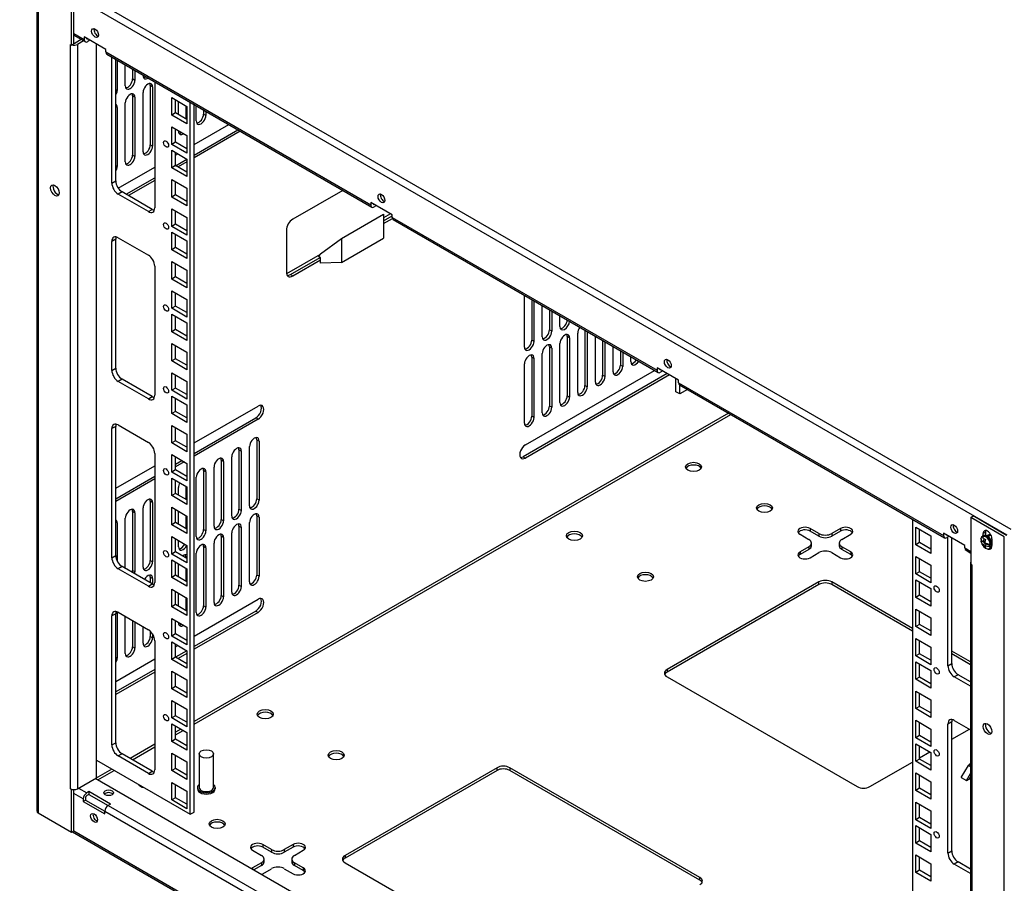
# Model space of a CAD drawing. Header units: inches. Extents: x 0 to 188, y 0 to 141.
# Tile 5 of 21: x 106 to 123, y 53 to 68. Entities that reach past the tile are written whole.
import ezdxf
from ezdxf import colors
from ezdxf.entities.mleader import LeaderData, LeaderLine
from ezdxf.math import Vec2, Vec3

# ---------------------------------------------------------------- set-up
doc = ezdxf.new("R2010")
doc.units = ezdxf.units.IN
doc.header["$MEASUREMENT"] = 0
for name, color, linetype in [('COM57176-19', 7, 'Continuous'), ('COM57177-1', 7, 'Continuous'), ('COM57179-9S', 7, 'Continuous'), ('Default', 7, 'Continuous'), ('HAN13044', 7, 'Continuous'), ('NTS16752', 7, 'Continuous'), ('SCS19417', 7, 'Continuous'), ('STD21878', 7, 'Continuous')]:
    doc.layers.add(name, color=color, linetype=linetype)

# ---------------------------------------------------------------- blocks, each defined once
blk = doc.blocks.new('SE6')
at = {"layer": 'COM57176-19', "color": 7, "linetype": 'Continuous'}
for p, q in [((105.949, 68.703), (105.949, 54.158)), ((105.974, 68.668), (105.974, 54.123)), ((106.598, 67.537), (106.598, 68.354)), ((106.558, 67.514), (106.558, 68.331)), ((106.537, 67.526), (106.537, 67.526)), ((106.537, 67.526), (106.558, 67.514)), ((106.537, 67.526), (106.537, 67.526)), ((106.537, 54.544), (106.537, 67.526)), ((106.598, 67.537), (106.558, 67.514)), ((106.726, 67.611), (106.619, 67.549)), ((106.766, 67.588), (106.659, 67.526)), ((106.659, 67.526), (106.659, 54.544)), ((106.992, 54.736), (106.992, 67.531)), ((107.351, 67.25), (107.351, 66.72)), ((107.494, 66.802), (107.494, 67.168)), ((107.62, 67.095), (107.62, 66.922)), ((107.66, 67.072), (107.66, 66.898)), ((107.804, 66.981), (107.804, 66.989)), ((107.66, 66.898), (107.62, 66.922)), ((107.97, 66.783), (107.93, 66.806)), ((107.93, 66.806), (107.93, 65.773)), ((107.351, 66.72), (107.326, 66.734)), ((107.66, 66.604), (107.62, 66.628)), ((107.62, 66.628), (107.62, 65.595)), ((107.804, 65.654), (107.804, 66.687)), ((107.97, 66.783), (107.97, 65.75)), ((107.494, 65.476), (107.494, 66.508)), ((107.66, 66.604), (107.66, 65.572)), ((108.422, 66.3), (108.422, 66.528)), ((108.548, 66.456), (108.548, 66.227)), ((108.732, 66.19), (108.732, 66.453)), ((107.351, 66.426), (107.326, 66.44)), ((107.351, 66.426), (107.351, 65.393)), ((108.858, 66.381), (108.858, 66.309)), ((108.898, 66.286), (108.858, 66.309)), ((108.898, 66.357), (108.898, 66.286)), ((108.694, 65.779), (109.297, 66.127)), ((108.422, 66.011), (108.422, 66.018)), ((108.694, 65.596), (109.455, 66.035)), ((109.496, 66.012), (108.694, 65.549)), ((107.97, 65.75), (107.93, 65.773)), ((107.66, 65.572), (107.62, 65.595)), ((108.371, 65.592), (108.412, 65.616)), ((108.568, 65.706), (108.569, 65.706)), ((108.372, 65.41), (108.569, 65.523)), ((108.569, 65.477), (108.413, 65.387)), ((107.351, 65.393), (107.326, 65.408)), ((107.371, 65.015), (108.008, 65.383)), ((107.508, 64.911), (108.008, 65.2)), ((108.008, 65.153), (107.549, 64.888)), ((111.285, 64.979), (110.413, 64.476)), ((111.994, 64.447), (112.149, 64.537)), ((111.994, 64.401), (112.151, 64.491)), ((110.302, 64.284), (110.302, 63.552)), ((110.373, 63.511), (110.89, 63.81)), ((110.413, 63.488), (110.896, 63.767)), ((110.373, 63.511), (110.413, 63.488)), ((114.455, 62.248), (114.455, 63.149)), ((114.581, 63.076), (114.581, 62.367)), ((114.621, 63.053), (114.621, 62.344)), ((114.764, 62.427), (114.764, 62.97)), ((114.89, 62.898), (114.89, 62.546)), ((114.931, 62.874), (114.931, 62.523)), ((115.074, 62.605), (115.074, 62.792)), ((114.931, 62.523), (114.89, 62.546)), ((115.509, 62.54), (115.509, 61.576)), ((115.549, 62.517), (115.549, 61.553)), ((114.621, 62.344), (114.581, 62.367)), ((115.24, 62.407), (115.2, 62.43)), ((115.2, 62.43), (115.2, 61.398)), ((115.24, 62.407), (115.24, 61.374)), ((115.383, 61.457), (115.383, 62.49)), ((115.692, 61.636), (115.692, 62.434)), ((115.818, 62.362), (115.818, 61.755)), ((115.859, 62.339), (115.859, 61.732)), ((114.931, 62.229), (114.89, 62.252)), ((114.89, 62.252), (114.89, 61.219)), ((114.931, 62.229), (114.931, 61.196)), ((115.074, 61.278), (115.074, 62.311)), ((116.002, 61.814), (116.002, 62.256)), ((116.128, 62.183), (116.128, 61.933)), ((116.168, 62.16), (116.168, 61.91)), ((114.621, 62.05), (114.581, 62.073)), ((114.581, 62.073), (114.581, 61.04)), ((114.621, 62.05), (114.621, 61.017)), ((114.764, 61.1), (114.764, 62.133)), ((116.311, 61.993), (116.311, 62.077)), ((114.455, 60.921), (114.455, 61.954)), ((114.472, 60.541), (116.722, 61.84)), ((116.168, 61.91), (116.128, 61.933)), ((116.943, 61.785), (114.431, 60.335)), ((116.984, 61.762), (114.472, 60.312)), ((115.859, 61.732), (115.818, 61.755)), ((115.549, 61.553), (115.509, 61.576)), ((115.24, 61.374), (115.2, 61.398)), ((108.694, 60.574), (109.809, 61.218)), ((114.931, 61.196), (114.89, 61.219)), ((118.011, 61.096), (108.694, 55.717)), ((108.694, 55.67), (118.052, 61.072)), ((108.694, 60.391), (109.769, 61.011)), ((109.809, 60.988), (108.694, 60.344)), ((109.809, 60.988), (109.769, 61.011)), ((114.621, 61.017), (114.581, 61.04)), ((109.826, 60.608), (109.786, 60.632)), ((109.786, 60.632), (109.786, 59.599)), ((108.568, 60.501), (108.569, 60.501)), ((109.517, 60.43), (109.476, 60.453)), ((109.476, 60.453), (109.476, 59.42)), ((109.66, 59.479), (109.66, 60.512)), ((109.826, 60.608), (109.826, 59.575)), ((109.207, 60.251), (109.167, 60.274)), ((109.167, 60.274), (109.167, 59.241)), ((109.35, 59.301), (109.35, 60.334)), ((109.517, 60.43), (109.517, 59.397)), ((114.431, 60.335), (114.472, 60.312)), ((107.326, 59.784), (108.008, 60.178)), ((108.371, 60.204), (108.482, 60.268)), ((108.522, 60.245), (108.371, 60.157)), ((109.041, 59.122), (109.041, 60.155)), ((109.207, 60.251), (109.207, 59.218)), ((107.326, 59.601), (108.008, 59.995)), ((108.008, 59.948), (107.326, 59.554)), ((108.732, 58.944), (108.732, 59.976)), ((108.898, 60.072), (108.858, 60.096)), ((108.858, 60.096), (108.858, 59.063)), ((108.898, 60.072), (108.898, 59.04)), ((108.422, 59.666), (108.422, 59.798)), ((108.548, 59.822), (108.548, 59.593)), ((109.826, 59.575), (109.786, 59.599)), ((107.804, 58.408), (107.804, 59.441)), ((107.97, 59.537), (107.93, 59.56)), ((107.93, 59.56), (107.93, 58.527)), ((107.97, 59.537), (107.97, 58.504)), ((109.517, 59.397), (109.476, 59.42)), ((107.494, 58.387), (107.494, 59.262)), ((107.66, 59.358), (107.62, 59.381)), ((107.62, 59.381), (107.62, 58.348)), ((107.66, 59.358), (107.66, 58.325)), ((108.422, 59.155), (108.422, 59.384)), ((108.548, 59.311), (108.548, 59.083)), ((109.207, 59.218), (109.167, 59.241)), ((109.826, 59.281), (109.786, 59.305)), ((109.786, 59.305), (109.786, 58.272)), ((109.826, 59.281), (109.826, 58.249)), ((122.239, 59.277), (122.279, 59.301)), ((122.823, 58.94), (122.239, 59.277)), ((122.239, 59.277), (122.239, 58.461)), ((122.863, 58.963), (122.279, 59.301)), ((107.351, 59.179), (107.326, 59.194)), ((107.351, 59.179), (107.351, 58.517)), ((109.517, 59.103), (109.476, 59.126)), ((109.476, 59.126), (109.476, 58.093)), ((109.517, 59.103), (109.517, 58.07)), ((109.66, 58.153), (109.66, 59.185)), ((119.591, 58.995), (119.436, 59.084)), ((119.436, 59.084), (119.436, 59.038)), ((119.967, 59.084), (119.813, 58.995)), ((119.967, 59.084), (119.967, 59.038)), ((108.898, 59.04), (108.858, 59.063)), ((109.207, 58.924), (109.167, 58.947)), ((109.167, 58.947), (109.167, 57.915)), ((109.207, 58.924), (109.207, 57.891)), ((109.35, 57.974), (109.35, 59.007)), ((119.26, 58.982), (119.414, 58.893)), ((119.591, 58.949), (119.436, 59.038)), ((119.591, 58.995), (119.591, 58.949)), ((119.967, 59.038), (119.813, 58.949)), ((119.813, 58.995), (119.813, 58.949)), ((119.989, 58.893), (120.144, 58.982)), ((122.493, 59.016), (122.453, 58.993)), ((122.453, 58.954), (122.453, 58.993)), ((122.493, 59.016), (122.493, 58.961)), ((122.607, 58.904), (122.607, 58.844)), ((122.823, 44.395), (122.823, 58.94)), ((108.422, 58.765), (108.422, 58.874)), ((108.898, 58.746), (108.858, 58.769)), ((108.858, 58.769), (108.858, 57.736)), ((108.898, 58.746), (108.898, 57.713)), ((109.041, 57.795), (109.041, 58.828)), ((119.414, 58.765), (119.26, 58.676)), ((119.414, 58.765), (119.414, 58.718)), ((119.46, 58.782), (119.46, 58.829)), ((119.943, 58.829), (119.943, 58.782)), ((120.144, 58.676), (119.989, 58.765)), ((119.989, 58.765), (119.989, 58.718)), ((108.569, 58.579), (108.548, 58.59)), ((108.548, 58.59), (108.548, 58.573)), ((108.732, 57.617), (108.732, 58.65)), ((119.414, 58.718), (119.26, 58.629)), ((119.26, 58.676), (119.26, 58.629)), ((119.436, 58.574), (119.591, 58.663)), ((119.813, 58.663), (119.967, 58.574)), ((120.144, 58.629), (119.989, 58.718)), ((120.144, 58.676), (120.144, 58.629)), ((107.97, 58.504), (107.93, 58.527)), ((108.422, 58.237), (108.422, 58.466)), ((108.548, 58.393), (108.548, 58.164)), ((122.234, 58.484), (122.234, 45.502)), ((122.259, 58.449), (122.239, 58.461)), ((122.259, 58.449), (122.259, 58.449)), ((122.259, 58.449), (122.259, 45.467)), ((107.66, 58.325), (107.62, 58.348)), ((107.97, 58.21), (107.93, 58.233)), ((107.93, 58.233), (107.93, 58.136)), ((107.97, 58.21), (107.97, 58.113)), ((109.826, 58.249), (109.786, 58.272)), ((109.517, 58.07), (109.476, 58.093)), ((119.591, 58.153), (116.942, 56.623)), ((119.591, 58.106), (116.942, 56.577)), ((119.591, 58.106), (119.591, 58.153)), ((121.22, 57.34), (119.813, 58.153)), ((119.813, 58.153), (119.813, 58.106)), ((121.22, 57.293), (119.813, 58.106)), ((108.422, 57.727), (108.422, 57.955)), ((108.548, 57.883), (108.548, 57.654)), ((109.207, 57.891), (109.167, 57.915)), ((108.694, 57.206), (109.809, 57.85)), ((108.898, 57.713), (108.858, 57.736)), ((107.351, 57.631), (107.351, 56.82)), ((107.494, 56.902), (107.494, 57.55)), ((109.769, 57.643), (108.694, 57.023)), ((109.809, 57.62), (108.694, 56.976)), ((109.769, 57.643), (109.809, 57.62)), ((107.62, 57.478), (107.62, 57.022)), ((107.66, 57.455), (107.66, 56.998)), ((107.804, 57.081), (107.804, 57.372)), ((108.422, 57.438), (108.422, 57.445)), ((107.93, 57.294), (107.93, 57.2)), ((107.97, 57.177), (107.93, 57.2)), ((107.97, 57.245), (107.97, 57.177)), ((107.66, 56.998), (107.62, 57.022)), ((108.371, 57.019), (108.412, 57.043)), ((108.568, 57.133), (108.569, 57.133)), ((108.569, 56.95), (108.372, 56.837)), ((108.569, 56.904), (108.413, 56.814)), ((122.234, 56.755), (121.906, 56.944)), ((122.234, 56.708), (121.906, 56.897)), ((107.351, 56.82), (107.326, 56.834)), ((107.326, 56.416), (108.008, 56.81)), ((108.008, 56.627), (107.326, 56.233)), ((108.008, 56.58), (107.326, 56.186)), ((116.942, 56.623), (116.942, 56.577)), ((116.942, 56.495), (120.255, 54.582)), ((108.464, 55.584), (108.371, 55.53)), ((108.371, 55.483), (108.505, 55.56)), ((121.906, 55.407), (122.213, 55.584)), ((108.008, 55.321), (107.578, 55.073)), ((107.619, 55.049), (108.008, 55.274)), ((121.346, 55.084), (121.526, 55.188)), ((120.477, 54.582), (121.22, 55.011)), ((122.073, 54.738), (122.196, 54.95)), ((122.234, 54.928), (122.196, 54.95)), ((122.224, 54.98), (122.234, 54.986)), ((122.224, 54.98), (122.234, 54.975)), ((107.26, 54.889), (106.972, 54.723)), ((107.013, 54.699), (107.301, 54.865)), ((113.976, 54.911), (111.327, 53.382)), ((113.976, 54.864), (111.327, 53.335)), ((113.976, 54.864), (113.976, 54.911)), ((117.512, 52.998), (114.198, 54.911)), ((114.198, 54.911), (114.198, 54.864)), ((117.512, 52.951), (114.198, 54.864)), ((122.162, 54.687), (122.234, 54.812)), ((106.659, 54.544), (106.992, 54.736)), ((122.234, 45.911), (106.971, 54.724)), ((122.073, 54.738), (122.073, 54.738)), ((122.073, 54.738), (122.073, 54.738)), ((122.073, 54.738), (122.162, 54.687)), ((122.162, 54.687), (122.234, 54.729)), ((122.162, 54.687), (122.162, 54.687)), ((122.218, 54.72), (122.234, 54.747)), ((106.537, 54.544), (106.537, 54.544)), ((106.537, 54.544), (106.558, 54.532)), ((106.537, 54.544), (106.537, 54.544)), ((106.562, 54.534), (106.558, 54.532)), ((106.558, 53.785), (106.558, 54.532)), ((106.598, 53.809), (106.598, 54.529)), ((106.761, 54.366), (106.598, 54.46)), ((106.678, 54.555), (106.822, 54.472)), ((106.86, 54.494), (106.822, 54.472)), ((106.86, 54.447), (106.822, 54.425)), ((107.235, 54.277), (106.86, 54.494)), ((106.86, 54.494), (106.86, 54.447)), ((106.86, 54.447), (107.195, 54.254)), ((106.761, 54.366), (106.761, 54.322)), ((106.801, 54.346), (106.761, 54.322)), ((106.761, 54.322), (107.136, 54.106)), ((106.801, 54.39), (106.801, 54.346)), ((106.801, 54.346), (107.136, 54.152)), ((107.235, 54.277), (107.197, 54.255)), ((105.974, 54.123), (106.558, 53.785)), ((107.136, 54.106), (107.136, 54.15)), ((111.755, 51.483), (107.136, 54.15)), ((107.197, 54.255), (111.816, 51.589)), ((106.558, 53.785), (106.598, 53.809)), ((106.574, 53.795), (122.239, 44.75)), ((106.598, 53.81), (122.239, 44.78)), ((109.714, 53.471), (109.868, 53.382)), ((110.045, 53.484), (109.891, 53.573)), ((109.891, 53.573), (109.891, 53.526)), ((110.045, 53.437), (109.891, 53.526)), ((110.045, 53.484), (110.045, 53.437)), ((110.421, 53.573), (110.267, 53.484)), ((110.421, 53.526), (110.267, 53.437)), ((110.267, 53.484), (110.267, 53.437)), ((110.421, 53.573), (110.421, 53.526)), ((110.443, 53.382), (110.598, 53.471)), ((109.868, 53.254), (109.714, 53.165)), ((109.868, 53.254), (109.868, 53.207)), ((109.914, 53.271), (109.914, 53.318)), ((110.397, 53.318), (110.397, 53.271)), ((110.598, 53.165), (110.443, 53.254)), ((110.443, 53.254), (110.443, 53.207)), ((111.327, 53.382), (111.327, 53.335)), ((111.327, 53.254), (114.641, 51.34)), ((109.714, 53.165), (109.714, 53.14)), ((109.868, 53.207), (109.733, 53.129)), ((109.891, 53.062), (110.045, 53.151)), ((110.267, 53.151), (110.421, 53.062)), ((110.598, 53.118), (110.443, 53.207)), ((110.598, 53.165), (110.598, 53.118)), ((117.512, 52.951), (117.512, 52.998))]:
    blk.add_line(p, q, dxfattribs=at)
for centre, major_axis, start_param, end_param in [((106.598, 67.561), (0.086, 0), 3.926991, 3.969786), ((106.598, 67.561), (0.086, 0), 4.269969, 5.497787), ((106.598, 67.561), (0.029, 0), 4.712389, 5.497787), ((107.887, 67.029), (0.059, 0.102), 2.356194, 4.007875), ((107.577, 66.85), (0.059, 0.102), 2.356194, 5.497787), ((107.537, 66.874), (0.059, 0.102), 3.491725, 5.497787), ((107.887, 66.735), (-0.059, -0.102), 2.356194, 5.497787), ((107.846, 67.052), (0.059, 0.102), 3.491725, 4.007875), ((107.846, 66.758), (-0.059, -0.102), 2.356194, 2.79146), ((107.268, 66.672), (0.059, 0.102), 4.696447, 5.497787), ((107.577, 66.556), (-0.059, -0.102), 2.356194, 5.497787), ((107.537, 66.58), (-0.059, -0.102), 2.356194, 2.79146), ((107.268, 66.378), (-0.059, -0.102), 2.356194, 3.141593), ((108.815, 66.238), (0.059, 0.102), 2.356194, 5.497787), ((108.775, 66.261), (0.059, 0.102), 3.491725, 5.497787), ((108.505, 66.059), (0.059, 0.102), 2.356194, 3.994948), ((108.465, 66.083), (0.059, 0.102), 3.491725, 3.994948), ((107.846, 65.725), (0.059, 0.102), 3.491725, 5.497787), ((107.537, 65.547), (0.059, 0.102), 3.491725, 5.497787), ((107.887, 65.702), (0.059, 0.102), 2.356194, 5.497787), ((107.577, 65.524), (0.059, 0.102), 2.356194, 5.497787), ((107.268, 65.345), (0.059, 0.102), 4.696447, 5.497787), ((106.307, 65.001), (0.0532, -0.0922), 3.529715, 5.895062), ((110.413, 64.348), (0.078, 0.136), 0.785398, 2.356194), ((110.413, 63.616), (0.078, 0.136), 2.356194, 3.926991), ((110.373, 63.639), (0.078, 0.136), 3.40122, 3.926991), ((115.157, 62.653), (0.059, 0.102), 2.356194, 5.442905), ((115.117, 62.676), (0.059, 0.102), 3.491725, 5.442905), ((114.847, 62.475), (0.059, 0.102), 2.356194, 5.497787), ((114.807, 62.498), (0.059, 0.102), 3.491725, 5.497787), ((115.466, 62.538), (-0.059, -0.102), 4.510149, 5.497787), ((114.538, 62.296), (0.059, 0.102), 2.356194, 5.497787), ((114.498, 62.319), (0.059, 0.102), 3.491725, 5.497787), ((115.157, 62.359), (-0.059, -0.102), 2.356194, 5.497787), ((115.117, 62.382), (-0.059, -0.102), 2.356194, 2.79146), ((114.847, 62.181), (-0.059, -0.102), 2.356194, 5.497787), ((114.807, 62.204), (-0.059, -0.102), 2.356194, 2.79146), ((114.538, 62.002), (-0.059, -0.102), 2.356194, 5.497787), ((114.498, 62.025), (-0.059, -0.102), 2.356194, 2.79146), ((116.394, 62.041), (0.059, 0.102), 2.356194, 4.627299), ((116.354, 62.064), (0.059, 0.102), 3.491725, 4.627299), ((116.085, 61.862), (0.059, 0.102), 2.356194, 5.497787), ((116.045, 61.885), (0.059, 0.102), 3.491725, 5.497787), ((115.776, 61.684), (0.059, 0.102), 2.356194, 5.497787), ((115.735, 61.707), (0.059, 0.102), 3.491725, 5.497787), ((115.466, 61.505), (0.059, 0.102), 2.356194, 5.497787), ((115.426, 61.528), (0.059, 0.102), 3.491725, 5.497787), ((115.157, 61.326), (0.059, 0.102), 2.356194, 5.497787), ((115.117, 61.35), (0.059, 0.102), 3.491725, 5.497787), ((109.769, 61.126), (-0.07, -0.122), 0.785398, 2.850636), ((109.809, 61.103), (-0.07, -0.122), 0.785398, 3.926991), ((114.847, 61.148), (0.059, 0.102), 2.356194, 5.497787), ((114.807, 61.171), (0.059, 0.102), 3.491725, 5.497787), ((114.538, 60.969), (0.059, 0.102), 2.356194, 5.497787), ((114.498, 60.992), (0.059, 0.102), 3.491725, 5.497787), ((109.743, 60.56), (-0.059, -0.102), 2.356194, 5.497787), ((109.703, 60.584), (-0.059, -0.102), 2.356194, 2.79146), ((109.434, 60.382), (-0.059, -0.102), 2.356194, 5.497787), ((109.393, 60.405), (-0.059, -0.102), 2.356194, 2.79146), ((114.472, 60.427), (0.07, 0.122), 0.785398, 3.926991), ((109.124, 60.203), (-0.059, -0.102), 2.356194, 5.497787), ((109.084, 60.226), (-0.059, -0.102), 2.356194, 2.79146), ((114.431, 60.45), (0.07, 0.122), 3.432549, 3.926991), ((108.815, 60.024), (-0.059, -0.102), 2.356194, 5.497787), ((108.775, 60.048), (-0.059, -0.102), 2.356194, 2.79146), ((117.404, 60.109), (-0.14, 0), 3.432549, 5.992229), ((108.505, 59.846), (-0.059, -0.102), 4.707876, 5.497787), ((107.887, 59.489), (-0.059, -0.102), 2.356194, 5.497787), ((107.846, 59.512), (-0.059, -0.102), 2.356194, 2.79146), ((109.703, 59.551), (0.059, 0.102), 3.491725, 5.497787), ((107.577, 59.31), (-0.059, -0.102), 2.356194, 5.497787), ((107.537, 59.333), (-0.059, -0.102), 2.356194, 2.79146), ((109.393, 59.372), (0.059, 0.102), 3.491725, 5.497787), ((109.743, 59.527), (0.059, 0.102), 2.356194, 5.497787), ((118.641, 59.395), (-0.14, 0), 3.432549, 5.992229), ((109.084, 59.193), (0.059, 0.102), 3.491725, 5.497787), ((109.434, 59.349), (0.059, 0.102), 2.356194, 5.497787), ((109.743, 59.233), (-0.059, -0.102), 2.356194, 5.497787), ((109.703, 59.257), (-0.059, -0.102), 2.356194, 2.79146), ((107.268, 59.131), (-0.059, -0.102), 2.356194, 3.141593), ((109.124, 59.17), (0.059, 0.102), 2.356194, 5.497787), ((109.434, 59.055), (-0.059, -0.102), 2.356194, 5.497787), ((109.393, 59.078), (-0.059, -0.102), 2.356194, 2.79146), ((119.348, 59.033), (0.125, 0), 0.785398, 3.926991), ((120.055, 59.033), (-0.125, 0), 2.356194, 5.497787), ((108.815, 58.992), (0.059, 0.102), 2.356194, 5.497787), ((108.775, 59.015), (0.059, 0.102), 3.491725, 5.497787), ((109.124, 58.876), (-0.059, -0.102), 2.356194, 5.497787), ((109.084, 58.9), (-0.059, -0.102), 2.356194, 2.79146), ((115.326, 58.91), (-0.14, 0), 3.432549, 5.992229), ((119.348, 58.987), (0.125, 0), 0.785398, 2.813286), ((119.702, 59.059), (0.157, 0), 3.926991, 5.497787), ((119.702, 59.013), (0.157, 0), 3.926991, 5.497787), ((120.055, 58.987), (-0.125, 0), 3.469899, 5.497787), ((122.53, 58.949), (0.0545, -0.0944), 0.785398, 3.926991), ((122.57, 58.972), (0.0545, -0.0944), 3.520356, 3.926991), ((108.505, 58.813), (0.059, 0.102), 2.356194, 4.789649), ((108.465, 58.836), (0.059, 0.102), 3.491725, 4.807314), ((108.815, 58.698), (-0.059, -0.102), 2.356194, 5.497787), ((108.775, 58.721), (-0.059, -0.102), 2.356194, 2.79146), ((119.303, 58.829), (-0.157, 0), 2.356194, 3.926991), ((119.303, 58.782), (-0.157, 0), 2.356194, 3.141593), ((120.1, 58.829), (0.157, 0), 2.356194, 3.926991), ((120.1, 58.782), (0.157, 0), 3.141593, 3.926991), ((122.53, 58.82), (-0.0545, 0.0944), 2.513716, 3.807231), ((122.57, 58.844), (-0.0545, 0.0944), -3.643321, -3.520356), ((108.505, 58.519), (-0.059, -0.102), 3.064332, 4.098297), ((108.465, 58.542), (-0.059, -0.102), 2.356194, 2.79146), ((119.348, 58.625), (0.125, 0), 2.356194, 5.497787), ((119.348, 58.578), (0.125, 0), 2.356194, 2.813286), ((119.702, 58.599), (-0.157, 0), 3.926991, 5.497787), ((120.055, 58.625), (-0.125, 0), 0.785398, 3.926991), ((120.055, 58.578), (-0.125, 0), 3.469899, 3.926991), ((107.887, 58.456), (0.059, 0.102), 2.356194, 5.497787), ((107.846, 58.479), (0.059, 0.102), 3.491725, 5.497787), ((122.32, 58.484), (0.086, 0), 2.810076, 3.473109), ((122.32, 58.484), (0.086, 0), 3.884195, 3.926991), ((107.537, 58.3), (0.059, 0.102), 5.189109, 5.497787), ((107.577, 58.277), (0.059, 0.102), 5.189109, 5.497787), ((107.887, 58.162), (-0.059, -0.102), 2.356194, 4.719911), ((107.846, 58.185), (-0.059, -0.102), 2.356194, 2.79146), ((109.743, 58.201), (0.059, 0.102), 2.356194, 5.497787), ((109.703, 58.224), (0.059, 0.102), 3.491725, 5.497787), ((116.564, 58.196), (-0.14, 0), 3.432549, 5.992229), ((109.434, 58.022), (0.059, 0.102), 2.356194, 5.497787), ((109.393, 58.045), (0.059, 0.102), 3.491725, 5.497787), ((119.702, 58.088), (-0.157, 0), 3.926991, 5.497787), ((119.702, 58.042), (0.157, 0), 0.785398, 2.356194), ((109.124, 57.843), (0.059, 0.102), 2.356194, 5.497787), ((109.084, 57.867), (0.059, 0.102), 3.491725, 5.497787), ((109.809, 57.735), (-0.07, -0.122), 0.785398, 3.926991), ((108.815, 57.665), (0.059, 0.102), 2.356194, 5.497787), ((108.775, 57.688), (0.059, 0.102), 3.491725, 5.497787), ((109.769, 57.758), (-0.07, -0.122), 0.785398, 2.850636), ((108.505, 57.486), (0.059, 0.102), 2.356194, 3.994948), ((108.465, 57.509), (0.059, 0.102), 3.491725, 3.994948), ((107.846, 57.152), (0.059, 0.102), 3.491725, 5.497787), ((107.537, 56.974), (0.059, 0.102), 3.491725, 5.497787), ((107.887, 57.129), (0.059, 0.102), 2.356194, 5.497787), ((107.577, 56.95), (0.059, 0.102), 2.356194, 5.497787), ((107.268, 56.772), (0.059, 0.102), 4.696447, 5.497787), ((117.053, 56.559), (0.157, 0), 2.356194, 3.926991), ((117.053, 56.513), (0.157, 0), 2.356194, 2.881965), ((109.935, 55.797), (-0.14, 0), 3.432549, 5.992229), ((122.57, 55.611), (-0.0532, 0.0922), 0.388123, 2.75347), ((111.172, 55.083), (-0.141, 0), 3.432549, 5.992229), ((122.224, 54.934), (0.0285, 0.0494), 0.785398, 1.570796), ((114.087, 54.847), (-0.157, 0), 3.926991, 5.497787), ((114.087, 54.8), (0.157, 0), 0.785398, 2.356194), ((107.858, 54.644), (-0.14, 0), 0.284651, 1.286145), ((106.598, 54.579), (0.086, 0), 3.926991, 5.497787), ((106.822, 54.402), (0.043, 0.0745), 0.785398, 2.356194), ((107.202, 54.428), (-0.085, 0), 3.635622, 5.789156), ((120.366, 54.646), (0.157, 0), 3.926991, 5.497787), ((106.822, 54.402), (0.0145, 0.0251), 0.785398, 2.356194), ((106.035, 54.158), (0.086, 0), 3.141593, 3.926991), ((106.989, 54.059), (-0.0425, 0.0736), 0.49403, 2.647563), ((107.197, 54.185), (-0.043, -0.0745), 3.926991, 5.497787), ((109.095, 53.883), (-0.14, 0), 3.432549, 5.992229), ((109.802, 53.522), (0.125, 0), 0.785398, 3.926991), ((110.509, 53.522), (-0.125, 0), 2.356194, 5.497787), ((109.802, 53.475), (0.125, 0), 0.785398, 2.813286), ((110.156, 53.548), (0.157, 0), 3.926991, 5.497787), ((110.156, 53.501), (0.157, 0), 3.926991, 5.497787), ((110.509, 53.475), (-0.125, 0), 3.469899, 5.497787), ((109.757, 53.318), (-0.157, 0), 2.356194, 3.926991), ((109.757, 53.271), (-0.157, 0), 2.356194, 3.141593), ((110.554, 53.318), (0.157, 0), 2.356194, 3.926991), ((110.554, 53.271), (0.157, 0), 3.141593, 3.926991), ((111.438, 53.318), (0.157, 0), 2.356194, 3.926991), ((111.438, 53.271), (0.157, 0), 2.356194, 2.881965), ((109.802, 53.114), (0.125, 0), -3.926991, -3.684625), ((109.802, 53.114), (0.125, 0), -1.027764, -0.785398), ((110.156, 53.087), (-0.157, 0), 3.926991, 5.497787), ((110.509, 53.114), (-0.125, 0), 0.785398, 3.926991), ((110.509, 53.067), (-0.125, 0), 3.469899, 3.926991), ((117.401, 52.934), (-0.157, 0), 2.356194, 3.926991), ((117.401, 52.887), (-0.157, 0), 3.40122, 3.926991)]:
    blk.add_ellipse(centre, major_axis=major_axis, ratio=0.57735, start_param=start_param, end_param=end_param, dxfattribs=at)
for centre, major_axis in [((106.267, 64.978), (0.0532, -0.0922)), ((117.404, 60.156), (-0.14, 0)), ((118.641, 59.441), (-0.14, 0)), ((115.326, 58.957), (-0.141, 0)), ((116.564, 58.242), (-0.14, 0)), ((109.935, 55.844), (-0.14, 0)), ((122.53, 55.588), (0.0532, -0.0922)), ((111.172, 55.129), (-0.14, 0)), ((107.202, 54.474), (-0.085, 0)), ((106.949, 54.036), (0.0425, -0.0736)), ((109.095, 53.93), (-0.141, 0))]:
    blk.add_ellipse(centre, major_axis=major_axis, ratio=0.57735, dxfattribs=at)
at = {"layer": 'COM57177-1', "color": 7, "linetype": 'Continuous'}
for p, q in [((122.875, 58.967), (106.041, 68.687)), ((106.101, 68.792), (122.936, 59.073)), ((106.598, 67.714), (106.779, 67.61)), ((106.598, 67.685), (106.797, 67.57)), ((107.155, 67.437), (106.779, 67.654)), ((106.779, 67.654), (106.779, 67.61)), ((106.878, 67.596), (106.84, 67.574)), ((107.155, 67.393), (107.155, 67.437)), ((107.155, 67.393), (111.773, 64.726)), ((107.173, 67.353), (111.791, 64.687)), ((112.149, 64.554), (111.773, 64.77)), ((111.773, 64.77), (111.773, 64.726)), ((111.872, 64.713), (111.834, 64.691)), ((112.149, 64.509), (112.149, 64.554)), ((112.149, 64.509), (116.767, 61.843)), ((112.167, 64.47), (116.785, 61.804)), ((117.143, 61.67), (116.767, 61.887)), ((116.767, 61.887), (116.767, 61.843)), ((116.866, 61.83), (116.828, 61.808)), ((117.143, 61.626), (117.143, 61.67)), ((117.143, 61.626), (121.761, 58.96)), ((117.161, 61.587), (121.779, 58.92)), ((122.137, 58.787), (121.761, 59.004)), ((121.761, 59.004), (121.761, 58.96)), ((121.86, 58.947), (121.822, 58.925)), ((122.137, 58.743), (122.137, 58.787)), ((122.137, 58.743), (122.239, 58.684)), ((122.155, 58.704), (122.239, 58.655))]:
    blk.add_line(p, q, dxfattribs=at)
for centre in [(106.967, 67.723), (111.961, 64.84), (116.955, 61.957), (121.949, 59.073)]:
    blk.add_ellipse(centre, major_axis=(0.0425, -0.0736), ratio=0.57735, dxfattribs=at)
for centre, major_axis, start_param, end_param in [((107.007, 67.746), (-0.0425, 0.0736), 0.49403, 2.647563), ((106.84, 67.645), (0.043, 0.0745), 2.356194, 3.926991), ((106.84, 67.645), (0.0145, 0.0251), 2.465871, 3.817314), ((107.216, 67.428), (0.043, 0.0745), 2.356194, 3.141593), ((112.001, 64.863), (-0.0425, 0.0736), 0.49403, 2.647563), ((111.834, 64.761), (0.0145, 0.0251), 2.465871, 3.817314), ((111.834, 64.761), (0.043, 0.0745), 2.356194, 3.926991), ((112.21, 64.545), (0.043, 0.0745), 2.356194, 3.141593), ((116.995, 61.98), (-0.0425, 0.0736), 0.49403, 2.647563), ((116.828, 61.878), (0.043, 0.0745), 2.356194, 3.926991), ((116.828, 61.878), (0.0145, 0.0251), 2.465871, 3.817314), ((117.204, 61.661), (0.043, 0.0745), 2.356194, 3.141593), ((121.989, 59.097), (-0.0425, 0.0736), 0.49403, 2.647563), ((121.822, 58.995), (0.043, 0.0745), 2.356194, 3.926991), ((121.822, 58.995), (0.0145, 0.0251), 2.465871, 3.817314), ((122.59, 58.888), (0.0469, -0.0812), 2.302075, 3.573556), ((122.198, 58.778), (0.043, 0.0745), 2.356194, 3.141593)]:
    blk.add_ellipse(centre, major_axis=major_axis, ratio=0.57735, start_param=start_param, end_param=end_param, dxfattribs=at)
at = {"layer": 'COM57179-9S', "color": 7, "linetype": 'Continuous'}
for p, q in [((107.259, 65.106), (107.259, 67.304)), ((107.326, 65.145), (107.326, 67.265)), ((108.008, 66.871), (108.008, 64.673)), ((108.303, 66.291), (108.303, 66.597)), ((108.303, 66.597), (108.569, 66.444)), ((108.371, 66.33), (108.371, 66.558)), ((108.627, 54.1), (108.627, 66.514)), ((108.694, 54.138), (108.694, 66.475)), ((108.371, 66.33), (108.303, 66.291)), ((108.569, 66.138), (108.303, 66.291)), ((108.569, 66.215), (108.371, 66.33)), ((108.569, 66.444), (108.569, 66.138)), ((108.303, 65.781), (108.303, 66.087)), ((108.303, 66.087), (108.569, 65.934)), ((108.371, 65.819), (108.371, 66.048)), ((108.371, 65.819), (108.303, 65.781)), ((108.569, 65.628), (108.303, 65.781)), ((108.569, 65.705), (108.371, 65.819)), ((108.569, 65.934), (108.569, 65.628)), ((108.303, 65.372), (108.303, 65.679)), ((108.303, 65.679), (108.569, 65.525)), ((108.371, 65.411), (108.371, 65.64)), ((108.569, 65.525), (108.569, 65.219)), ((108.371, 65.411), (108.303, 65.372)), ((108.569, 65.219), (108.303, 65.372)), ((108.569, 65.297), (108.371, 65.411)), ((107.259, 65.106), (107.326, 65.145)), ((108.303, 64.862), (108.303, 65.168)), ((108.303, 65.168), (108.569, 65.015)), ((108.371, 64.901), (108.371, 65.129)), ((107.437, 64.953), (107.37, 64.914)), ((107.897, 64.609), (107.37, 64.914)), ((107.964, 64.648), (107.437, 64.953)), ((108.569, 65.015), (108.569, 64.709)), ((108.371, 64.901), (108.303, 64.862)), ((108.569, 64.709), (108.303, 64.862)), ((108.569, 64.787), (108.371, 64.901)), ((107.897, 64.609), (107.964, 64.648)), ((108.303, 64.352), (108.303, 64.658)), ((108.303, 64.658), (108.569, 64.505)), ((108.371, 64.391), (108.371, 64.619)), ((108.371, 64.391), (108.303, 64.352)), ((108.569, 64.276), (108.371, 64.391)), ((108.569, 64.505), (108.569, 64.199)), ((108.569, 64.199), (108.303, 64.352)), ((108.303, 63.944), (108.303, 64.25)), ((108.303, 64.25), (108.569, 64.097)), ((107.326, 64.129), (107.259, 64.09)), ((107.259, 61.84), (107.259, 64.09)), ((107.326, 61.879), (107.326, 64.129)), ((107.37, 64.154), (107.897, 63.85)), ((108.371, 63.982), (108.371, 64.211)), ((108.569, 64.097), (108.569, 63.79)), ((108.371, 63.982), (108.303, 63.944)), ((108.569, 63.79), (108.303, 63.944)), ((108.569, 63.868), (108.371, 63.982)), ((108.303, 63.433), (108.303, 63.739)), ((108.303, 63.739), (108.569, 63.586)), ((108.008, 63.658), (108.008, 61.407)), ((108.371, 63.472), (108.371, 63.701)), ((108.569, 63.586), (108.569, 63.28)), ((108.371, 63.472), (108.303, 63.433)), ((108.569, 63.28), (108.303, 63.433)), ((108.569, 63.358), (108.371, 63.472)), ((108.303, 62.923), (108.303, 63.229)), ((108.303, 63.229), (108.569, 63.076)), ((108.371, 62.962), (108.371, 63.19)), ((108.569, 63.076), (108.569, 62.77)), ((108.371, 62.962), (108.303, 62.923)), ((108.569, 62.77), (108.303, 62.923)), ((108.569, 62.847), (108.371, 62.962)), ((108.303, 62.515), (108.303, 62.821)), ((108.303, 62.821), (108.569, 62.668)), ((108.371, 62.553), (108.371, 62.782)), ((108.371, 62.553), (108.303, 62.515)), ((108.569, 62.362), (108.303, 62.515)), ((108.569, 62.439), (108.371, 62.553)), ((108.569, 62.668), (108.569, 62.362)), ((108.303, 62.004), (108.303, 62.311)), ((108.303, 62.311), (108.569, 62.157)), ((108.371, 62.043), (108.371, 62.272)), ((108.371, 62.043), (108.303, 62.004)), ((108.569, 61.851), (108.303, 62.004)), ((108.569, 61.929), (108.371, 62.043)), ((108.569, 62.157), (108.569, 61.851)), ((107.259, 61.84), (107.326, 61.879)), ((107.437, 61.687), (107.37, 61.648)), ((107.897, 61.343), (107.37, 61.648)), ((107.964, 61.382), (107.437, 61.687)), ((108.303, 61.494), (108.303, 61.8)), ((108.303, 61.8), (108.569, 61.647)), ((108.371, 61.533), (108.371, 61.761)), ((108.569, 61.647), (108.569, 61.341)), ((117.095, 61.469), (117.095, 61.698)), ((108.371, 61.533), (108.303, 61.494)), ((108.569, 61.341), (108.303, 61.494)), ((108.569, 61.419), (108.371, 61.533)), ((117.162, 61.431), (117.162, 61.586)), ((117.297, 61.508), (117.162, 61.431)), ((107.897, 61.343), (107.964, 61.382)), ((108.303, 61.086), (108.303, 61.392)), ((108.303, 61.392), (108.569, 61.239)), ((108.371, 61.125), (108.371, 61.353)), ((117.162, 61.431), (117.095, 61.469)), ((108.569, 61.239), (108.569, 60.933)), ((108.371, 61.125), (108.303, 61.086)), ((108.569, 60.933), (108.303, 61.086)), ((108.569, 61.01), (108.371, 61.125)), ((107.326, 60.863), (107.259, 60.824)), ((107.259, 58.574), (107.259, 60.824)), ((107.326, 58.613), (107.326, 60.863)), ((107.37, 60.888), (107.897, 60.584)), ((108.303, 60.575), (108.303, 60.882)), ((108.303, 60.882), (108.569, 60.729)), ((108.371, 60.614), (108.371, 60.843)), ((108.371, 60.614), (108.303, 60.575)), ((108.569, 60.5), (108.371, 60.614)), ((108.569, 60.729), (108.569, 60.422)), ((108.569, 60.422), (108.303, 60.575)), ((108.008, 60.392), (108.008, 58.141)), ((108.303, 60.065), (108.303, 60.371)), ((108.303, 60.371), (108.569, 60.218)), ((108.371, 60.104), (108.371, 60.333)), ((108.371, 60.104), (108.303, 60.065)), ((108.569, 59.99), (108.371, 60.104)), ((108.569, 60.218), (108.569, 59.912)), ((108.569, 59.912), (108.303, 60.065)), ((108.303, 59.657), (108.303, 59.963)), ((108.303, 59.963), (108.569, 59.81)), ((108.371, 59.696), (108.371, 59.924)), ((108.569, 59.81), (108.569, 59.504)), ((108.371, 59.696), (108.303, 59.657)), ((108.569, 59.504), (108.303, 59.657)), ((108.569, 59.581), (108.371, 59.696)), ((108.303, 59.147), (108.303, 59.453)), ((108.303, 59.453), (108.569, 59.3)), ((108.371, 59.185), (108.371, 59.414)), ((108.569, 59.3), (108.569, 58.994)), ((121.22, 59.243), (121.22, 46.829)), ((108.371, 59.185), (108.303, 59.147)), ((108.569, 58.994), (108.303, 59.147)), ((108.569, 59.071), (108.371, 59.185)), ((121.279, 58.8), (121.279, 59.107)), ((121.279, 59.107), (121.544, 58.954)), ((121.346, 58.839), (121.346, 59.068)), ((108.303, 58.636), (108.303, 58.942)), ((108.303, 58.942), (108.569, 58.789)), ((108.371, 58.675), (108.371, 58.904)), ((121.544, 58.954), (121.544, 58.647)), ((121.839, 56.688), (121.839, 58.935)), ((121.906, 56.727), (121.906, 58.92)), ((108.569, 58.789), (108.569, 58.483)), ((121.346, 58.839), (121.279, 58.8)), ((121.544, 58.647), (121.279, 58.8)), ((121.544, 58.725), (121.346, 58.839)), ((107.259, 58.574), (107.326, 58.613)), ((108.371, 58.675), (108.303, 58.636)), ((108.569, 58.483), (108.303, 58.636)), ((108.569, 58.561), (108.371, 58.675)), ((121.279, 58.29), (121.279, 58.596)), ((121.279, 58.596), (121.544, 58.443)), ((121.346, 58.329), (121.346, 58.558)), ((107.437, 58.421), (107.37, 58.382)), ((107.897, 58.077), (107.37, 58.382)), ((107.964, 58.116), (107.437, 58.421)), ((108.303, 58.228), (108.303, 58.534)), ((108.303, 58.534), (108.569, 58.381)), ((108.371, 58.267), (108.371, 58.495)), ((108.569, 58.381), (108.569, 58.075)), ((121.544, 58.443), (121.544, 58.137)), ((108.371, 58.267), (108.303, 58.228)), ((108.569, 58.075), (108.303, 58.228)), ((108.569, 58.153), (108.371, 58.267)), ((121.346, 58.329), (121.279, 58.29)), ((121.544, 58.137), (121.279, 58.29)), ((121.544, 58.215), (121.346, 58.329)), ((107.897, 58.077), (107.964, 58.116)), ((121.279, 57.882), (121.279, 58.188)), ((121.279, 58.188), (121.544, 58.035)), ((121.346, 57.921), (121.346, 58.149)), ((108.303, 57.718), (108.303, 58.024)), ((108.303, 58.024), (108.569, 57.871)), ((108.371, 57.757), (108.371, 57.985)), ((108.569, 57.871), (108.569, 57.565)), ((121.346, 57.921), (121.279, 57.882)), ((121.544, 57.729), (121.279, 57.882)), ((121.544, 57.806), (121.346, 57.921)), ((121.544, 58.035), (121.544, 57.729)), ((108.371, 57.757), (108.303, 57.718)), ((108.569, 57.565), (108.303, 57.718)), ((108.569, 57.642), (108.371, 57.757)), ((107.326, 57.597), (107.259, 57.558)), ((107.259, 55.308), (107.259, 57.558)), ((107.326, 55.347), (107.326, 57.597)), ((107.37, 57.622), (107.897, 57.318)), ((121.279, 57.372), (121.279, 57.678)), ((121.279, 57.678), (121.544, 57.525)), ((121.346, 57.41), (121.346, 57.639)), ((121.544, 57.525), (121.544, 57.218)), ((108.303, 57.207), (108.303, 57.514)), ((108.303, 57.514), (108.569, 57.361)), ((108.371, 57.246), (108.371, 57.475)), ((108.569, 57.361), (108.569, 57.054)), ((121.346, 57.41), (121.279, 57.372)), ((121.544, 57.218), (121.279, 57.372)), ((121.544, 57.296), (121.346, 57.41)), ((108.371, 57.246), (108.303, 57.207)), ((108.569, 57.054), (108.303, 57.207)), ((108.569, 57.132), (108.371, 57.246)), ((108.008, 57.126), (108.008, 54.875)), ((108.303, 56.799), (108.303, 57.105)), ((108.303, 57.105), (108.569, 56.952)), ((108.371, 56.838), (108.371, 57.067)), ((121.279, 56.861), (121.279, 57.167)), ((121.279, 57.167), (121.544, 57.014)), ((121.346, 56.9), (121.346, 57.129)), ((121.544, 57.014), (121.544, 56.708)), ((108.371, 56.838), (108.303, 56.799)), ((108.569, 56.724), (108.371, 56.838)), ((108.569, 56.952), (108.569, 56.646)), ((121.346, 56.9), (121.279, 56.861)), ((121.544, 56.708), (121.279, 56.861)), ((121.544, 56.786), (121.346, 56.9)), ((108.569, 56.646), (108.303, 56.799)), ((121.279, 56.453), (121.279, 56.759)), ((121.279, 56.759), (121.544, 56.606)), ((121.346, 56.492), (121.346, 56.72)), ((121.839, 56.688), (121.906, 56.727)), ((108.303, 56.289), (108.303, 56.595)), ((108.303, 56.595), (108.569, 56.442)), ((108.371, 56.328), (108.371, 56.556)), ((121.544, 56.606), (121.544, 56.3)), ((122.017, 56.534), (121.95, 56.496)), ((122.234, 56.332), (121.95, 56.496)), ((122.234, 56.409), (122.017, 56.534)), ((108.371, 56.328), (108.303, 56.289)), ((108.569, 56.213), (108.371, 56.328)), ((108.569, 56.442), (108.569, 56.136)), ((121.346, 56.492), (121.279, 56.453)), ((121.544, 56.3), (121.279, 56.453)), ((121.544, 56.377), (121.346, 56.492)), ((108.569, 56.136), (108.303, 56.289)), ((121.279, 55.943), (121.279, 56.249)), ((121.279, 56.249), (121.544, 56.096)), ((121.346, 55.981), (121.346, 56.21)), ((108.303, 55.779), (108.303, 56.085)), ((108.303, 56.085), (108.569, 55.932)), ((108.371, 55.817), (108.371, 56.046)), ((121.346, 55.981), (121.279, 55.943)), ((121.544, 55.867), (121.346, 55.981)), ((121.544, 56.096), (121.544, 55.79)), ((108.371, 55.817), (108.303, 55.779)), ((108.569, 55.703), (108.371, 55.817)), ((108.569, 55.932), (108.569, 55.625)), ((121.544, 55.79), (121.279, 55.943)), ((108.569, 55.625), (108.303, 55.779)), ((108.303, 55.37), (108.303, 55.677)), ((108.303, 55.677), (108.569, 55.523)), ((108.371, 55.409), (108.371, 55.638)), ((121.279, 55.432), (121.279, 55.739)), ((121.279, 55.739), (121.544, 55.585)), ((121.346, 55.471), (121.346, 55.7)), ((121.906, 55.711), (121.839, 55.672)), ((121.839, 53.422), (121.839, 55.672)), ((121.906, 53.461), (121.906, 55.711)), ((121.95, 55.736), (122.234, 55.572)), ((108.569, 55.523), (108.569, 55.217)), ((121.346, 55.471), (121.279, 55.432)), ((121.544, 55.357), (121.346, 55.471)), ((121.544, 55.585), (121.544, 55.279)), ((107.259, 55.308), (107.326, 55.347)), ((108.371, 55.409), (108.303, 55.37)), ((108.569, 55.217), (108.303, 55.37)), ((108.569, 55.295), (108.371, 55.409)), ((121.544, 55.279), (121.279, 55.432)), ((121.279, 55.024), (121.279, 55.33)), ((121.279, 55.33), (121.544, 55.177)), ((121.346, 55.063), (121.346, 55.292)), ((107.437, 55.155), (107.37, 55.116)), ((107.964, 54.85), (107.437, 55.155)), ((108.303, 54.86), (108.303, 55.166)), ((108.303, 55.166), (108.569, 55.013)), ((108.371, 54.899), (108.371, 55.127)), ((121.544, 55.177), (121.544, 54.871)), ((106.992, 55.044), (108.627, 54.1)), ((107.897, 54.811), (107.37, 55.116)), ((108.569, 55.013), (108.569, 54.707)), ((121.346, 55.063), (121.279, 55.024)), ((121.544, 54.871), (121.279, 55.024)), ((121.544, 54.949), (121.346, 55.063)), ((107.897, 54.811), (107.964, 54.85)), ((108.371, 54.899), (108.303, 54.86)), ((108.569, 54.707), (108.303, 54.86)), ((108.569, 54.784), (108.371, 54.899)), ((121.279, 54.514), (121.279, 54.82)), ((121.279, 54.82), (121.544, 54.667)), ((121.346, 54.553), (121.346, 54.781)), ((108.303, 54.35), (108.303, 54.656)), ((108.303, 54.656), (108.569, 54.503)), ((108.371, 54.388), (108.371, 54.617)), ((121.544, 54.667), (121.544, 54.361)), ((108.569, 54.503), (108.569, 54.197)), ((121.346, 54.553), (121.279, 54.514)), ((121.544, 54.361), (121.279, 54.514)), ((121.544, 54.438), (121.346, 54.553)), ((108.371, 54.388), (108.303, 54.35)), ((108.569, 54.197), (108.303, 54.35)), ((108.569, 54.274), (108.371, 54.388)), ((121.279, 54.004), (121.279, 54.31)), ((121.279, 54.31), (121.544, 54.157)), ((121.346, 54.042), (121.346, 54.271)), ((108.627, 54.1), (108.694, 54.138)), ((121.544, 54.157), (121.544, 53.85)), ((121.346, 54.042), (121.279, 54.004)), ((121.544, 53.85), (121.279, 54.004)), ((121.544, 53.928), (121.346, 54.042)), ((121.279, 53.595), (121.279, 53.901)), ((121.279, 53.901), (121.544, 53.748)), ((121.346, 53.634), (121.346, 53.863)), ((121.544, 53.748), (121.544, 53.442)), ((121.346, 53.634), (121.279, 53.595)), ((121.544, 53.442), (121.279, 53.595)), ((121.544, 53.52), (121.346, 53.634)), ((121.839, 53.422), (121.906, 53.461)), ((121.279, 53.085), (121.279, 53.391)), ((121.279, 53.391), (121.544, 53.238)), ((121.346, 53.124), (121.346, 53.352)), ((121.544, 53.238), (121.544, 52.932)), ((122.017, 53.268), (121.95, 53.23)), ((122.234, 53.066), (121.95, 53.23)), ((122.234, 53.143), (122.017, 53.268)), ((121.346, 53.124), (121.279, 53.085)), ((121.544, 52.932), (121.279, 53.085)), ((121.544, 53.009), (121.346, 53.124))]:
    blk.add_line(p, q, dxfattribs=at)
for centre in [(108.204, 65.787), (108.204, 64.358), (108.204, 62.929), (108.204, 61.5), (108.204, 60.071), (108.204, 58.642), (121.643, 58.029), (108.204, 57.214), (121.643, 56.6), (108.204, 55.785), (121.643, 55.171), (121.643, 53.742)]:
    blk.add_ellipse(centre, major_axis=(-0.0312, 0.0541), ratio=0.57735, dxfattribs=at)
for centre, major_axis, start_param, end_param in [((107.37, 65.042), (0.078, -0.136), 3.926991, 5.497787), ((107.437, 65.081), (-0.078, 0.136), 0.785398, 2.356194), ((107.897, 64.737), (-0.078, 0.136), 2.356194, 3.926991), ((107.964, 64.776), (-0.078, 0.136), 2.356194, 2.699461), ((107.37, 64.026), (0.078, -0.136), 2.356194, 3.926991), ((107.437, 64.065), (0.078, -0.136), 3.583724, 3.926991), ((107.897, 63.722), (-0.078, 0.136), 3.926991, 5.497787), ((107.37, 61.776), (0.078, -0.136), 3.926991, 5.497787), ((107.437, 61.815), (-0.078, 0.136), 0.785398, 2.356194), ((107.897, 61.471), (-0.078, 0.136), 2.356194, 3.926991), ((107.964, 61.51), (-0.078, 0.136), 2.356194, 2.699461), ((107.37, 60.76), (0.078, -0.136), 2.356194, 3.926991), ((107.437, 60.799), (0.078, -0.136), 3.583724, 3.926991), ((107.897, 60.456), (-0.078, 0.136), 3.926991, 5.497787), ((107.37, 58.51), (0.078, -0.136), 3.926991, 5.497787), ((107.437, 58.549), (-0.078, 0.136), 0.785398, 2.356194), ((107.897, 58.205), (-0.078, 0.136), 2.356194, 3.926991), ((107.964, 58.244), (-0.078, 0.136), 2.356194, 2.699461), ((107.37, 57.494), (0.078, -0.136), 2.356194, 3.926991), ((107.437, 57.533), (0.078, -0.136), 3.583724, 3.926991), ((107.897, 57.19), (-0.078, 0.136), 3.926991, 5.497787), ((121.95, 56.624), (0.078, -0.136), 3.926991, 5.497787), ((122.017, 56.663), (-0.078, 0.136), 0.785398, 2.356194), ((121.95, 55.608), (0.078, -0.136), 2.356194, 3.926991), ((122.017, 55.647), (0.078, -0.136), 3.583724, 3.926991), ((107.37, 55.244), (0.078, -0.136), 3.926991, 5.497787), ((107.437, 55.283), (-0.078, 0.136), 0.785398, 2.356194), ((107.897, 54.939), (-0.078, 0.136), 2.356194, 3.926991), ((107.964, 54.978), (-0.078, 0.136), 2.356194, 2.699461), ((121.95, 53.358), (0.078, -0.136), 3.926991, 5.497787), ((122.017, 53.397), (-0.078, 0.136), 0.785398, 2.356194)]:
    blk.add_ellipse(centre, major_axis=major_axis, ratio=0.57735, start_param=start_param, end_param=end_param, dxfattribs=at)
at = {"layer": 'HAN13044', "color": 7, "linetype": 'Continuous'}
for p, q in [((111.262, 64.141), (111.994, 64.563)), ((112.119, 64.571), (111.994, 64.499)), ((111.994, 64.563), (111.994, 64.146)), ((110.899, 63.874), (111.262, 64.141)), ((111.262, 63.723), (111.994, 64.146)), ((111.262, 64.141), (111.262, 63.723)), ((110.89, 63.861), (110.305, 63.524)), ((110.866, 63.823), (110.899, 63.874)), ((110.896, 63.806), (110.866, 63.823)), ((110.896, 63.709), (110.896, 63.806)), ((111.262, 63.723), (110.896, 63.709))]:
    blk.add_line(p, q, dxfattribs=at)
at = {"layer": 'NTS16752', "color": 7, "linetype": 'Continuous'}
blk.add_line((122.546, 58.971), (122.545, 58.971), dxfattribs=at)
for major_axis, start_param, end_param in [((-0.0467, 0.081), 0, 0.464479), ((-0.0397, 0.0688), 0, 0.415605), ((-0.0467, 0.081), 6.246855, 6.283185), ((-0.0397, 0.0688), 5.382968, 6.283185)]:
    blk.add_ellipse((122.592, 58.89), major_axis=major_axis, ratio=0.57735, start_param=start_param, end_param=end_param, dxfattribs=at)
at = {"layer": 'SCS19417', "color": 7, "linetype": 'Continuous'}
for p, q in [((122.462, 58.959), (122.443, 58.948)), ((122.577, 58.961), (122.543, 58.941)), ((122.419, 58.867), (122.419, 58.867)), ((122.492, 58.825), (122.419, 58.867)), ((122.492, 58.869), (122.457, 58.849)), ((122.457, 58.805), (122.492, 58.825)), ((122.492, 58.836), (122.464, 58.853)), ((122.468, 58.763), (122.495, 58.741)), ((122.486, 58.772), (122.469, 58.763)), ((122.481, 58.862), (122.487, 58.859)), ((122.518, 58.81), (122.483, 58.79)), ((122.509, 58.824), (122.509, 58.805)), ((122.557, 58.799), (122.518, 58.821)), ((122.592, 58.768), (122.518, 58.81)), ((122.557, 58.821), (122.557, 58.799)), ((122.568, 58.731), (122.587, 58.742)), ((122.592, 58.812), (122.592, 58.812)), ((122.592, 58.768), (122.592, 58.768))]:
    blk.add_line(p, q, dxfattribs=at)
for centre, radius, start, end in [((122.421, 58.906), 0.00587, 143.7414, 176.9906), ((122.663, 58.833), 0.207, 159.3726, 175.5065), ((122.559, 59.03), 0.154, 234.3668, 245.6332), ((122.421, 58.862), 0.00587, 114.252, 176.9867), ((122.579, 58.885), 0.165, 188.8469, 227.3189), ((122.547, 58.809), 0.0904, 182.6323, 210.7637), ((122.559, 58.888), 0.154, 234.368, 245.632), ((122.689, 58.817), 0.207, 159.3747, 175.5044), ((122.584, 59.035), 0.225, 243.4001, 269.8008), ((122.584, 58.991), 0.225, 243.421, 269.78), ((122.573, 58.794), 0.0905, 182.6415, 210.7546), ((122.583, 58.827), 0.0174, 267.9188, 297.7769), ((122.583, 58.783), 0.0174, 267.9168, 297.7789)]:
    blk.add_arc(centre, radius, start, end, dxfattribs=at)
for centre, major_axis, start_param, end_param in [((122.499, 58.836), (0.061, -0.105), 1.009762, 3.702627), ((122.505, 58.84), (-0.062, 0.108), 0.730357, 1.003114), ((122.505, 58.84), (0.062, -0.108), 1.003114, 3.709275), ((122.53, 58.854), (-0.058, 0.101), 0, 0.731315), ((122.524, 58.851), (-0.062, 0.108), 3.141593, 6.283185), ((122.53, 58.854), (-0.058, 0.101), 3.893362, 6.283185), ((122.499, 58.836), (-0.061, 0.105), 2.307581, 3.702627), ((122.505, 58.84), (-0.062, 0.108), 3.141593, 3.709275), ((122.505, 58.84), (0.062, -0.108), 0.567682, 1.003114)]:
    blk.add_ellipse(centre, major_axis=major_axis, ratio=0.57735, start_param=start_param, end_param=end_param, dxfattribs=at)
for points in [[(122.457, 58.849), (122.451, 58.853), (122.445, 58.857), (122.435, 58.866), (122.431, 58.87), (122.424, 58.88), (122.421, 58.885), (122.417, 58.896), (122.416, 58.901), (122.416, 58.906)], [(122.416, 58.862), (122.416, 58.857), (122.417, 58.852), (122.421, 58.841), (122.424, 58.836), (122.431, 58.826), (122.435, 58.822), (122.445, 58.813), (122.451, 58.809), (122.457, 58.805)]]:
    blk.add_open_spline(points, degree=3, knots=[0, 0, 0, 0, 0.25, 0.25, 0.5, 0.5, 0.75, 0.75, 1, 1, 1, 1], dxfattribs=at)
at = {"layer": 'STD21878', "color": 7, "linetype": 'Continuous'}
for p, q in [((108.782, 55.153), (108.782, 54.566)), ((109.032, 54.566), (109.032, 55.153)), ((108.751, 54.566), (108.751, 54.541)), ((109.064, 54.541), (109.064, 54.566))]:
    blk.add_line(p, q, dxfattribs=at)
blk.add_ellipse((108.907, 55.153), major_axis=(-0.125, 0), ratio=0.57735, dxfattribs=at)
for centre, major_axis, start_param, end_param in [((108.907, 54.566), (-0.156, 0), 5.639684, 6.283185), ((108.907, 54.566), (-0.156, 0), 0, 3.785094), ((108.907, 54.541), (-0.156, 0), 0, 3.141593), ((108.907, 54.566), (-0.125, 0), 0, 3.141593)]:
    blk.add_ellipse(centre, major_axis=major_axis, ratio=0.57735, start_param=start_param, end_param=end_param, dxfattribs=at)
blk = doc.blocks.new('_DOT')
at = {"color": 0}
blk.add_line((0, 0), (-1, 0), dxfattribs=at)
at = {"color": 0, "const_width": 0.333}
blk.add_lwpolyline([(-0.1665, 0, 1), (0.1665, 0, 1)], format="xyb", close=True, dxfattribs=at)
blk = doc.blocks.new('Block222')
at = {"layer": 'Default', "color": 7, "linetype": 'Continuous'}
ml = blk.add_multileader_mtext('Standard', dxfattribs=at)
ml.set_content('{\\pxsm0.9;\\fArial|b1||i0||c0|p34;\\W1.;SDC249U17BK\\P}', color=7)
ml.set_leader_properties()
ml.set_arrow_properties(name='DOT')
ml.build(insert=Vec2(0, 0))
ml.multileader.update_dxf_attribs({"leader_type": 0, "dogleg_length": 0, "arrow_head_size": 2.25})
ctx = ml.context
ctx.base_point, ctx.char_height, ctx.arrow_head_size, ctx.landing_gap_size = Vec3(152.319, -85.833), 2.25, 2.25, 0.787
ctx.text_align_type = 1
notes = []
notes.append((ctx, [(0, (0, 0, 0), (0, 0), (1, 0), 1, [])]))
ctx.mtext.insert, ctx.mtext.alignment = Vec3(163.433, -84.687), 2
for ctx, leaders in notes:
    for number, flags, end, landing, length, lines in leaders:
        leader = LeaderData()
        leader.index, (leader.has_last_leader_line, leader.has_dogleg_vector, leader.attachment_direction) = number, flags
        leader.last_leader_point, leader.dogleg_vector, leader.dogleg_length = Vec3(end), Vec3(landing), length
        for number, points, colour, breaks in lines:
            line = LeaderLine()
            line.index, line.vertices, line.color, line.breaks = number, Vec3.list(points), colors.encode_raw_color(colour), breaks
            leader.lines.append(line)
        ctx.leaders.append(leader)

msp = doc.modelspace()

# ---------------------------------------------------------------- block references
at = {"layer": 'Default'}
msp.add_blockref('SE6', (0, 0), dxfattribs=at)
at = {"layer": 'Default', "color": 7, "xscale": 0.72, "yscale": 0.72, "zscale": 0.72}
msp.add_blockref('Block222', (62.286, 63.58), dxfattribs=at)

doc.saveas('drawing.dxf')
